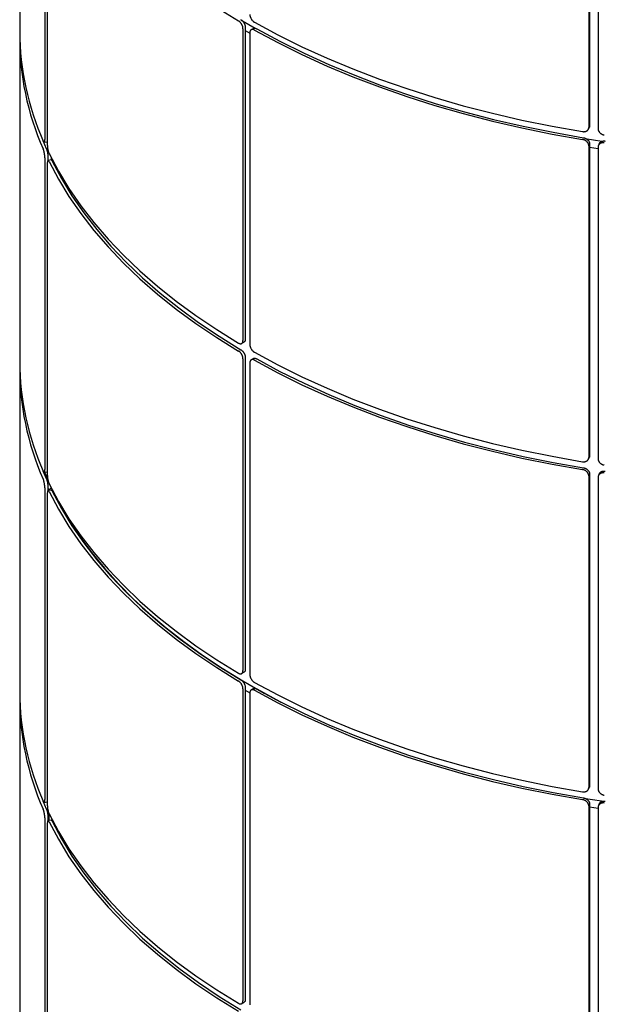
# Model space of a CAD drawing. Header units: millimetres. Extents: x 28 to 4128, y 24 to 2894.
# Tile 26 of 32: x 3268 to 3450, y 1391 to 1699. Entities that reach past the tile are written whole.
import ezdxf

# ---------------------------------------------------------------- set-up
doc = ezdxf.new("R2010")
doc.units = ezdxf.units.MM
doc.header["$LTSCALE"] = 10

msp = doc.modelspace()

# ---------------------------------------------------------------- linework, layer by layer
for p, q in [((3268.14, 1795.29), (3268.14, 1694.8)), ((3445.9, 1762.75), (3445.9, 1665.53)), ((3445.64, 1762.2), (3445.64, 1664.97)), ((3448.55, 1761.75), (3448.55, 1664.52)), ((3275.98, 1758.42), (3275.98, 1661.2)), ((3276.76, 1756.74), (3276.76, 1659.52)), ((3337.79, 1695.72), (3337.79, 1598.5)), ((3338.51, 1696.12), (3338.51, 1598.9)), ((3338.51, 1695.21), (3339.92, 1694.39)), ((3341.04, 1695.81), (3340.34, 1695.4)), ((3268.14, 1692.35), (3268.14, 1591.86)), ((3339.92, 1694.49), (3339.92, 1597.27)), ((3445.51, 1664.42), (3445.78, 1664.98)), ((3275.41, 1660.85), (3276.45, 1658.38)), ((3275.77, 1660.34), (3276.74, 1660.49)), ((3276.76, 1660.5), (3276.74, 1660.49)), ((3445.64, 1659.25), (3445.64, 1562.03)), ((3445.9, 1659.81), (3445.9, 1562.59)), ((3445.9, 1658.81), (3448.55, 1658.4)), ((3448.55, 1658.8), (3448.55, 1561.58)), ((3448.91, 1659.9), (3448.66, 1659.34)), ((3275.98, 1655.48), (3275.98, 1558.26)), ((3276.95, 1655.63), (3276.95, 1654.65)), ((3278.01, 1655.36), (3278.01, 1654.8)), ((3276.76, 1653.8), (3276.76, 1556.58)), ((3277.94, 1654.82), (3276.98, 1654.67)), ((3337.37, 1597.58), (3338.09, 1597.99)), ((3337.79, 1592.78), (3337.79, 1495.56)), ((3338.51, 1593.18), (3338.51, 1495.96)), ((3339.92, 1591.55), (3339.92, 1494.33)), ((3341.04, 1592.87), (3340.34, 1592.46)), ((3268.14, 1589.41), (3268.14, 1488.92)), ((3445.51, 1561.48), (3445.78, 1562.04)), ((3275.41, 1557.91), (3276.45, 1555.44)), ((3275.77, 1557.4), (3276.74, 1557.55)), ((3275.92, 1557.42), (3276.79, 1555.35)), ((3276.76, 1557.55), (3276.74, 1557.55)), ((3445.9, 1556.87), (3445.9, 1459.65)), ((3448.91, 1556.95), (3448.66, 1556.4)), ((3445.64, 1556.31), (3445.64, 1459.09)), ((3448.55, 1555.86), (3448.55, 1458.64)), ((3275.98, 1552.54), (3275.98, 1455.32)), ((3276.76, 1550.86), (3276.76, 1453.64)), ((3276.95, 1552.69), (3276.95, 1551.71)), ((3276.95, 1552.53), (3277.28, 1551.78)), ((3277.94, 1551.88), (3276.98, 1551.72)), ((3277.98, 1552.48), (3277.28, 1551.78)), ((3277.28, 1551.78), (3277.28, 1551.77)), ((3337.37, 1494.64), (3338.09, 1495.05)), ((3337.79, 1489.84), (3337.79, 1392.61)), ((3338.51, 1490.24), (3338.51, 1393.02)), ((3338.51, 1489.44), (3339.91, 1488.63)), ((3341.04, 1489.93), (3340.34, 1489.52)), ((3268.14, 1486.47), (3268.14, 1385.98)), ((3339.92, 1488.61), (3339.92, 1391.38)), ((3445.51, 1458.54), (3445.78, 1459.1)), ((3275.41, 1454.97), (3276.45, 1452.5)), ((3275.77, 1454.46), (3276.74, 1454.61)), ((3276.76, 1454.61), (3276.74, 1454.61)), ((3445.64, 1453.37), (3445.64, 1356.15)), ((3445.9, 1453.93), (3445.9, 1356.71)), ((3445.9, 1453.03), (3448.55, 1452.62)), ((3448.55, 1452.92), (3448.55, 1355.7)), ((3448.91, 1454.01), (3448.66, 1453.45)), ((3275.98, 1449.6), (3275.98, 1352.38)), ((3276.95, 1449.75), (3276.95, 1448.77)), ((3277.28, 1450.93), (3277.28, 1448.83)), ((3276.76, 1447.92), (3276.76, 1350.7)), ((3277.94, 1448.94), (3276.98, 1448.78)), ((3337.37, 1391.69), (3338.09, 1392.1))]:
    msp.add_line(p, q)
at = {"flags": 128}
for points in [[(3277.3, 1757.27), (3280.21, 1751.77), (3283.51, 1746.35), (3287.2, 1741.02), (3291.26, 1735.78), (3295.69, 1730.63), (3300.49, 1725.6), (3305.64, 1720.69), (3311.14, 1715.9), (3316.97, 1711.25), (3323.13, 1706.74), (3329.61, 1702.38), (3336.4, 1698.18)], [(3337.07, 1698.52), (3337.64, 1698.18), (3341.62, 1695.87)], [(3341.35, 1697.77), (3348.63, 1693.85), (3356.18, 1690.11), (3364, 1686.55), (3372.05, 1683.19), (3380.35, 1680.01), (3388.86, 1677.04), (3397.58, 1674.27), (3406.49, 1671.71), (3415.57, 1669.36), (3424.81, 1667.24), (3434.2, 1665.33), (3443.71, 1663.65)], [(3341.35, 1695.31), (3348.63, 1691.4), (3356.18, 1687.66), (3364, 1684.1), (3372.05, 1680.73), (3380.35, 1677.56), (3388.86, 1674.58), (3397.58, 1671.82), (3406.49, 1669.26), (3415.57, 1666.91), (3424.81, 1664.78), (3434.2, 1662.88), (3443.71, 1661.2)], [(3342.06, 1695.72), (3349.3, 1691.82), (3356.82, 1688.1), (3364.6, 1684.56), (3372.63, 1681.21), (3380.88, 1678.05), (3389.36, 1675.08), (3398.04, 1672.33), (3406.91, 1669.78), (3415.95, 1667.44), (3425.16, 1665.33), (3434.5, 1663.43), (3443.98, 1661.75)], [(3444.52, 1661.48), (3449.75, 1660.67), (3449.96, 1660.63)], [(3277.3, 1656.78), (3280.21, 1651.29), (3283.51, 1645.87), (3287.2, 1640.53), (3291.26, 1635.29), (3295.69, 1630.15), (3300.49, 1625.11), (3305.64, 1620.2), (3311.14, 1615.41), (3316.97, 1610.76), (3323.13, 1606.25), (3329.61, 1601.89), (3336.4, 1597.69)], [(3277.3, 1654.32), (3280.21, 1648.83), (3283.51, 1643.41), (3287.2, 1638.08), (3291.26, 1632.83), (3295.69, 1627.69), (3300.49, 1622.66), (3305.64, 1617.75), (3311.14, 1612.96), (3316.97, 1608.31), (3323.13, 1603.8), (3329.61, 1599.44), (3336.4, 1595.23)], [(3278.26, 1654.48), (3281.16, 1649.01), (3284.45, 1643.61), (3288.12, 1638.3), (3292.16, 1633.08), (3296.58, 1627.96), (3301.35, 1622.95), (3306.48, 1618.06), (3311.96, 1613.29), (3317.77, 1608.66), (3323.9, 1604.16), (3330.35, 1599.82), (3337.11, 1595.64)], [(3341.35, 1594.83), (3348.63, 1590.91), (3356.18, 1587.17), (3364, 1583.61), (3372.05, 1580.24), (3380.35, 1577.07), (3388.86, 1574.1), (3397.58, 1571.33), (3406.49, 1568.77), (3415.57, 1566.42), (3424.81, 1564.3), (3434.2, 1562.39), (3443.71, 1560.71)], [(3341.35, 1592.37), (3348.63, 1588.46), (3356.18, 1584.72), (3364, 1581.16), (3372.05, 1577.79), (3380.35, 1574.62), (3388.86, 1571.64), (3397.58, 1568.87), (3406.49, 1566.31), (3415.57, 1563.97), (3424.81, 1561.84), (3434.2, 1559.94), (3443.71, 1558.26)], [(3342.06, 1592.78), (3349.3, 1588.88), (3356.82, 1585.16), (3364.6, 1581.62), (3372.63, 1578.26), (3380.88, 1575.1), (3389.36, 1572.14), (3398.04, 1569.39), (3406.91, 1566.84), (3415.95, 1564.5), (3425.16, 1562.38), (3434.5, 1560.49), (3443.98, 1558.81)], [(3277.3, 1553.84), (3280.21, 1548.34), (3283.51, 1542.93), (3287.2, 1537.59), (3291.26, 1532.35), (3295.69, 1527.2), (3300.49, 1522.17), (3305.64, 1517.26), (3311.14, 1512.47), (3316.97, 1507.82), (3323.13, 1503.31), (3329.61, 1498.95), (3336.4, 1494.75)], [(3277.3, 1551.38), (3280.21, 1545.89), (3283.51, 1540.47), (3287.2, 1535.14), (3291.26, 1529.89), (3295.69, 1524.75), (3300.49, 1519.72), (3305.64, 1514.8), (3311.14, 1510.02), (3316.97, 1505.36), (3323.13, 1500.85), (3329.61, 1496.49), (3336.4, 1492.29)], [(3278.26, 1551.54), (3281.16, 1546.07), (3284.45, 1540.67), (3288.12, 1535.36), (3292.16, 1530.14), (3296.58, 1525.02), (3301.35, 1520.01), (3306.48, 1515.11), (3311.96, 1510.35), (3317.77, 1505.71), (3323.9, 1501.22), (3330.35, 1496.88), (3337.11, 1492.7)], [(3279.67, 1549.3), (3280.64, 1547.48), (3283.62, 1542.36), (3286.95, 1537.31), (3290.61, 1532.34), (3294.61, 1527.46), (3298.93, 1522.67), (3303.57, 1517.99), (3308.52, 1513.41), (3313.79, 1508.94), (3319.34, 1504.6), (3325.19, 1500.38), (3331.32, 1496.3), (3337.71, 1492.36), (3344.37, 1488.57), (3349.63, 1485.77)], [(3341.35, 1491.88), (3348.63, 1487.97), (3356.18, 1484.23), (3364, 1480.67), (3372.05, 1477.3), (3380.35, 1474.13), (3388.86, 1471.16), (3397.58, 1468.39), (3406.49, 1465.83), (3415.57, 1463.48), (3424.81, 1461.36), (3434.2, 1459.45), (3443.71, 1457.77)], [(3341.35, 1489.43), (3348.63, 1485.51), (3356.18, 1481.77), (3364, 1478.22), (3372.05, 1474.85), (3380.35, 1471.68), (3388.86, 1468.7), (3397.58, 1465.93), (3406.49, 1463.37), (3415.57, 1461.03), (3424.81, 1458.9), (3434.2, 1457), (3443.71, 1455.32)], [(3342.06, 1489.84), (3349.3, 1485.94), (3356.82, 1482.22), (3364.6, 1478.68), (3372.63, 1475.32), (3380.88, 1472.16), (3389.36, 1469.2), (3398.04, 1466.44), (3406.91, 1463.9), (3415.95, 1461.56), (3425.16, 1459.44), (3434.5, 1457.55), (3443.98, 1455.87)], [(3444.01, 1455.79), (3449.61, 1454.92), (3450.46, 1454.79)], [(3277.3, 1450.9), (3280.21, 1445.4), (3283.51, 1439.98), (3287.2, 1434.65), (3291.26, 1429.41), (3295.69, 1424.26), (3300.49, 1419.23), (3305.64, 1414.32), (3311.14, 1409.53), (3316.97, 1404.88), (3323.13, 1400.37), (3329.61, 1396.01), (3336.4, 1391.81)], [(3277.3, 1448.44), (3280.21, 1442.95), (3283.51, 1437.53), (3287.2, 1432.19), (3291.26, 1426.95), (3295.69, 1421.81), (3300.49, 1416.78), (3305.64, 1411.86), (3311.14, 1407.08), (3316.97, 1402.42), (3323.13, 1397.91), (3329.61, 1393.55), (3336.4, 1389.35)], [(3278.26, 1448.59), (3281.16, 1443.13), (3284.45, 1437.73), (3288.12, 1432.42), (3292.16, 1427.2), (3296.58, 1422.08), (3301.35, 1417.07), (3306.48, 1412.17), (3311.96, 1407.41), (3317.77, 1402.77), (3323.9, 1398.28), (3330.35, 1393.94), (3337.11, 1389.76)]]:
    msp.add_lwpolyline(points, dxfattribs=at)
for centre, radius, start, end in [((3353.05, 1695.23), 84.91, 180.2898, 204.0074), ((3352.92, 1692.74), 84.78, 179.4327, 204.0159), ((3353.05, 1592.29), 84.91, 180.2898, 204.0074), ((3352.92, 1589.8), 84.78, 179.4327, 204.0159), ((3353.05, 1489.35), 84.91, 180.2898, 204.0074), ((3352.92, 1486.85), 84.78, 179.4327, 204.0159)]:
    msp.add_arc(centre, radius, start, end)
for points, knots in [([(3337.79, 1695.72), (3337.79, 1695.76), (3337.79, 1695.86), (3337.78, 1696), (3337.75, 1696.15), (3337.72, 1696.28), (3337.68, 1696.42), (3337.64, 1696.57), (3337.57, 1696.74), (3337.5, 1696.9), (3337.41, 1697.08), (3337.29, 1697.27), (3337.16, 1697.46), (3337.03, 1697.63), (3336.88, 1697.79), (3336.74, 1697.92), (3336.6, 1698.04), (3336.5, 1698.11), (3336.42, 1698.16), (3336.4, 1698.18)], [0, 0, 0, 0, 0.053417, 0.107023, 0.16082, 0.21481, 0.24529, 0.306444, 0.367882, 0.429609, 0.472186, 0.557871, 0.644342, 0.686919, 0.772602, 0.859073, 0.89415, 0.964599, 1, 1, 1, 1]), ([(3337.11, 1698.58), (3337.15, 1698.56), (3337.22, 1698.51), (3337.34, 1698.42), (3337.46, 1698.32), (3337.55, 1698.23), (3337.65, 1698.13), (3337.75, 1698.01), (3337.87, 1697.87), (3337.97, 1697.73), (3338.08, 1697.56), (3338.18, 1697.36), (3338.28, 1697.16), (3338.36, 1696.95), (3338.42, 1696.75), (3338.47, 1696.55), (3338.49, 1696.37), (3338.5, 1696.25), (3338.51, 1696.15), (3338.51, 1696.12)], [0, 0, 0, 0, 0.0534168, 0.1070226, 0.1608194, 0.2148091, 0.2452896, 0.3064436, 0.3678817, 0.4296078, 0.4721846, 0.5578677, 0.6443377, 0.6869149, 0.7725986, 0.8590694, 0.8941473, 0.9645982, 1, 1, 1, 1]), ([(3339.92, 1700.21), (3339.93, 1700.16), (3339.93, 1700.07), (3339.94, 1699.93), (3339.97, 1699.78), (3340, 1699.62), (3340.05, 1699.47), (3340.1, 1699.32), (3340.16, 1699.16), (3340.26, 1698.96), (3340.37, 1698.76), (3340.49, 1698.58), (3340.63, 1698.4), (3340.77, 1698.23), (3340.92, 1698.09), (3341.02, 1697.99), (3341.14, 1697.9), (3341.25, 1697.83), (3341.33, 1697.78), (3341.35, 1697.77)], [0, 0, 0, 0, 0.052752, 0.105869, 0.160142, 0.214815, 0.267757, 0.32107, 0.374957, 0.429629, 0.535792, 0.589679, 0.644351, 0.750512, 0.804398, 0.85907, 0.894148, 0.964598, 1, 1, 1, 1]), ([(3341.35, 1695.31), (3341.31, 1695.33), (3341.23, 1695.38), (3341.12, 1695.43), (3341, 1695.46), (3340.88, 1695.49), (3340.77, 1695.5), (3340.66, 1695.5), (3340.56, 1695.49), (3340.43, 1695.45), (3340.31, 1695.39), (3340.21, 1695.31), (3340.12, 1695.21), (3340.04, 1695.09), (3339.99, 1694.95), (3339.96, 1694.84), (3339.94, 1694.72), (3339.93, 1694.61), (3339.93, 1694.52), (3339.92, 1694.49)], [0, 0, 0, 0, 0.052751, 0.105869, 0.160142, 0.214814, 0.267757, 0.32107, 0.374956, 0.429628, 0.53579, 0.589675, 0.644346, 0.750509, 0.804395, 0.859066, 0.894145, 0.964597, 1, 1, 1, 1]), ([(3341.05, 1695.81), (3341.06, 1695.82), (3341.11, 1695.85), (3341.2, 1695.88), (3341.33, 1695.91), (3341.47, 1695.92), (3341.62, 1695.89), (3341.73, 1695.87), (3341.85, 1695.83), (3341.95, 1695.78), (3342.03, 1695.74), (3342.06, 1695.72)], [0, 0, 0, 0, 0.075097, 0.182462, 0.291393, 0.502913, 0.610277, 0.719206, 0.789096, 0.929464, 1, 1, 1, 1]), ([(3443.71, 1663.65), (3443.76, 1663.64), (3443.87, 1663.63), (3444.03, 1663.62), (3444.19, 1663.62), (3444.33, 1663.64), (3444.46, 1663.66), (3444.6, 1663.69), (3444.76, 1663.74), (3444.9, 1663.81), (3445.05, 1663.89), (3445.2, 1664), (3445.32, 1664.13), (3445.43, 1664.27), (3445.52, 1664.42), (3445.58, 1664.58), (3445.62, 1664.74), (3445.63, 1664.85), (3445.64, 1664.94), (3445.64, 1664.97)], [0, 0, 0, 0, 0.053417, 0.107023, 0.160819, 0.214809, 0.24529, 0.306444, 0.367882, 0.429608, 0.472185, 0.557868, 0.644338, 0.686915, 0.772599, 0.859069, 0.894147, 0.964598, 1, 1, 1, 1]), ([(3445.9, 1665.53), (3445.9, 1665.49), (3445.9, 1665.39), (3445.88, 1665.26), (3445.84, 1665.13), (3445.81, 1665.04), (3445.78, 1664.99), (3445.78, 1664.98)], [0, 0, 0, 0, 0.234063, 0.468953, 0.70468, 0.941254, 1, 1, 1, 1]), ([(3448.55, 1664.52), (3448.55, 1664.48), (3448.55, 1664.39), (3448.57, 1664.25), (3448.61, 1664.11), (3448.65, 1663.97), (3448.71, 1663.83), (3448.79, 1663.7), (3448.87, 1663.57), (3449, 1663.4), (3449.15, 1663.24), (3449.32, 1663.1), (3449.5, 1662.97), (3449.69, 1662.86), (3449.9, 1662.76), (3450.04, 1662.71), (3450.2, 1662.66), (3450.34, 1662.63), (3450.45, 1662.61), (3450.48, 1662.6)], [0, 0, 0, 0, 0.052752, 0.105869, 0.160142, 0.214815, 0.267757, 0.32107, 0.374957, 0.429629, 0.535792, 0.589679, 0.644351, 0.750512, 0.804398, 0.85907, 0.894148, 0.964598, 1, 1, 1, 1]), ([(3275.48, 1660.69), (3275.5, 1660.66), (3275.53, 1660.6), (3275.57, 1660.52), (3275.61, 1660.46), (3275.64, 1660.41), (3275.68, 1660.38), (3275.71, 1660.35), (3275.75, 1660.34), (3275.79, 1660.34), (3275.83, 1660.36), (3275.87, 1660.41), (3275.9, 1660.49), (3275.93, 1660.58), (3275.95, 1660.7), (3275.97, 1660.83), (3275.98, 1660.97), (3275.98, 1661.08), (3275.98, 1661.17), (3275.98, 1661.2)], [0, 0, 0, 0, 0.053417, 0.107023, 0.160819, 0.214809, 0.24529, 0.306444, 0.367882, 0.429608, 0.472185, 0.557868, 0.644338, 0.686915, 0.772599, 0.859069, 0.894147, 0.964598, 1, 1, 1, 1]), ([(3445.64, 1659.25), (3445.64, 1659.3), (3445.63, 1659.39), (3445.61, 1659.53), (3445.58, 1659.67), (3445.54, 1659.79), (3445.49, 1659.92), (3445.42, 1660.05), (3445.33, 1660.2), (3445.23, 1660.33), (3445.1, 1660.47), (3444.95, 1660.62), (3444.77, 1660.76), (3444.58, 1660.88), (3444.39, 1660.99), (3444.18, 1661.07), (3443.99, 1661.14), (3443.85, 1661.17), (3443.75, 1661.19), (3443.71, 1661.2)], [0, 0, 0, 0, 0.0534169, 0.1070228, 0.1608197, 0.2148096, 0.2452901, 0.3064442, 0.3678824, 0.4296085, 0.4721861, 0.5578705, 0.644342, 0.686919, 0.7726024, 0.8590729, 0.89415, 0.9645991, 1, 1, 1, 1]), ([(3443.98, 1661.75), (3444.03, 1661.74), (3444.14, 1661.73), (3444.3, 1661.68), (3444.46, 1661.63), (3444.59, 1661.57), (3444.73, 1661.5), (3444.87, 1661.43), (3445.03, 1661.32), (3445.16, 1661.22), (3445.31, 1661.09), (3445.46, 1660.93), (3445.59, 1660.76), (3445.7, 1660.58), (3445.79, 1660.4), (3445.85, 1660.22), (3445.88, 1660.06), (3445.9, 1659.93), (3445.9, 1659.84), (3445.9, 1659.81)], [0, 0, 0, 0, 0.053417, 0.107023, 0.160819, 0.214809, 0.24529, 0.306444, 0.367882, 0.429608, 0.472185, 0.557868, 0.644338, 0.686915, 0.772599, 0.859069, 0.894147, 0.964598, 1, 1, 1, 1]), ([(3275.98, 1655.48), (3275.98, 1655.53), (3275.98, 1655.62), (3275.98, 1655.77), (3275.97, 1655.93), (3275.96, 1656.06), (3275.94, 1656.21), (3275.93, 1656.37), (3275.9, 1656.56), (3275.88, 1656.73), (3275.84, 1656.92), (3275.8, 1657.14), (3275.76, 1657.35), (3275.71, 1657.55), (3275.66, 1657.74), (3275.61, 1657.91), (3275.56, 1658.05), (3275.52, 1658.15), (3275.49, 1658.21), (3275.48, 1658.23)], [0, 0, 0, 0, 0.053417, 0.107023, 0.16082, 0.21481, 0.24529, 0.306444, 0.367882, 0.429609, 0.472186, 0.557871, 0.644342, 0.686919, 0.772602, 0.859073, 0.89415, 0.964599, 1, 1, 1, 1]), ([(3276.45, 1658.38), (3276.47, 1658.35), (3276.49, 1658.28), (3276.53, 1658.17), (3276.58, 1658.05), (3276.61, 1657.94), (3276.64, 1657.81), (3276.68, 1657.68), (3276.72, 1657.5), (3276.76, 1657.34), (3276.8, 1657.15), (3276.83, 1656.93), (3276.87, 1656.71), (3276.9, 1656.49), (3276.92, 1656.27), (3276.93, 1656.06), (3276.94, 1655.88), (3276.95, 1655.75), (3276.95, 1655.66), (3276.95, 1655.63)], [0, 0, 0, 0, 0.053417, 0.107023, 0.160819, 0.214809, 0.24529, 0.306444, 0.367882, 0.429608, 0.472185, 0.557868, 0.644338, 0.686915, 0.772599, 0.859069, 0.894147, 0.964598, 1, 1, 1, 1]), ([(3276.76, 1659.52), (3276.76, 1659.48), (3276.76, 1659.39), (3276.77, 1659.24), (3276.78, 1659.08), (3276.79, 1658.92), (3276.81, 1658.76), (3276.83, 1658.59), (3276.85, 1658.43), (3276.89, 1658.21), (3276.93, 1657.98), (3276.97, 1657.77), (3277.02, 1657.56), (3277.08, 1657.37), (3277.14, 1657.19), (3277.17, 1657.08), (3277.22, 1656.96), (3277.26, 1656.86), (3277.29, 1656.8), (3277.3, 1656.78)], [0, 0, 0, 0, 0.052752, 0.105869, 0.160142, 0.214815, 0.267757, 0.32107, 0.374957, 0.429629, 0.535792, 0.589679, 0.644351, 0.750512, 0.804398, 0.85907, 0.894148, 0.964598, 1, 1, 1, 1]), ([(3450.48, 1660.15), (3450.43, 1660.16), (3450.32, 1660.17), (3450.16, 1660.18), (3450, 1660.17), (3449.84, 1660.15), (3449.69, 1660.13), (3449.55, 1660.09), (3449.41, 1660.04), (3449.23, 1659.95), (3449.07, 1659.85), (3448.93, 1659.73), (3448.81, 1659.6), (3448.71, 1659.45), (3448.64, 1659.29), (3448.6, 1659.17), (3448.57, 1659.04), (3448.55, 1658.92), (3448.55, 1658.83), (3448.55, 1658.8)], [0, 0, 0, 0, 0.052751, 0.105869, 0.160142, 0.214814, 0.267757, 0.32107, 0.374956, 0.429628, 0.53579, 0.589675, 0.644346, 0.750509, 0.804395, 0.859066, 0.894145, 0.964597, 1, 1, 1, 1]), ([(3448.91, 1659.9), (3448.93, 1659.93), (3448.97, 1660.01), (3449.04, 1660.12), (3449.12, 1660.22), (3449.25, 1660.35), (3449.4, 1660.46), (3449.57, 1660.55), (3449.75, 1660.63), (3449.95, 1660.69), (3450.15, 1660.72), (3450.29, 1660.73), (3450.45, 1660.73), (3450.59, 1660.73), (3450.7, 1660.71), (3450.74, 1660.71)], [0, 0, 0, 0, 0.062854, 0.131086, 0.200051, 0.270023, 0.405893, 0.474859, 0.544829, 0.680698, 0.749663, 0.819633, 0.864527, 0.954692, 1, 1, 1, 1]), ([(3277.3, 1654.32), (3277.28, 1654.35), (3277.25, 1654.41), (3277.21, 1654.49), (3277.16, 1654.55), (3277.12, 1654.6), (3277.08, 1654.64), (3277.04, 1654.66), (3277, 1654.67), (3276.95, 1654.66), (3276.91, 1654.63), (3276.87, 1654.56), (3276.83, 1654.48), (3276.81, 1654.38), (3276.79, 1654.25), (3276.78, 1654.15), (3276.77, 1654.03), (3276.76, 1653.92), (3276.76, 1653.83), (3276.76, 1653.8)], [0, 0, 0, 0, 0.052751, 0.105869, 0.160142, 0.214814, 0.267757, 0.32107, 0.374956, 0.429628, 0.53579, 0.589675, 0.644346, 0.750509, 0.804395, 0.859066, 0.894145, 0.964597, 1, 1, 1, 1]), ([(3277.94, 1654.82), (3277.95, 1654.82), (3277.99, 1654.82), (3278.04, 1654.79), (3278.1, 1654.74), (3278.14, 1654.69), (3278.18, 1654.62), (3278.22, 1654.56), (3278.25, 1654.5), (3278.26, 1654.48)], [0, 0, 0, 0, 0.1169253, 0.3805242, 0.5143221, 0.6500707, 0.7371689, 0.9120976, 1, 1, 1, 1]), ([(3336.4, 1597.69), (3336.43, 1597.67), (3336.51, 1597.62), (3336.63, 1597.57), (3336.74, 1597.53), (3336.84, 1597.51), (3336.94, 1597.49), (3337.04, 1597.49), (3337.16, 1597.5), (3337.26, 1597.52), (3337.36, 1597.57), (3337.47, 1597.64), (3337.57, 1597.73), (3337.65, 1597.84), (3337.71, 1597.97), (3337.75, 1598.12), (3337.78, 1598.26), (3337.79, 1598.38), (3337.79, 1598.47), (3337.79, 1598.5)], [0, 0, 0, 0, 0.0534168, 0.1070226, 0.1608194, 0.2148092, 0.2452896, 0.3064436, 0.3678817, 0.4296078, 0.4721847, 0.5578677, 0.6443378, 0.686915, 0.7725987, 0.8590695, 0.8941474, 0.9645982, 1, 1, 1, 1]), ([(3338.51, 1598.9), (3338.51, 1598.86), (3338.5, 1598.77), (3338.49, 1598.64), (3338.46, 1598.52), (3338.43, 1598.42), (3338.4, 1598.33), (3338.35, 1598.24), (3338.28, 1598.14), (3338.21, 1598.07), (3338.15, 1598.02), (3338.11, 1598), (3338.09, 1597.99)], [0, 0, 0, 0, 0.106392, 0.213161, 0.32031, 0.427843, 0.488552, 0.610354, 0.732722, 0.855664, 0.940467, 1, 1, 1, 1]), ([(3339.92, 1597.27), (3339.93, 1597.22), (3339.93, 1597.13), (3339.94, 1596.98), (3339.97, 1596.84), (3340, 1596.68), (3340.05, 1596.53), (3340.1, 1596.38), (3340.16, 1596.22), (3340.26, 1596.02), (3340.37, 1595.82), (3340.49, 1595.64), (3340.63, 1595.46), (3340.77, 1595.29), (3340.92, 1595.14), (3341.02, 1595.05), (3341.14, 1594.96), (3341.25, 1594.89), (3341.33, 1594.84), (3341.35, 1594.83)], [0, 0, 0, 0, 0.052752, 0.105869, 0.160142, 0.214815, 0.267757, 0.32107, 0.374957, 0.429629, 0.535792, 0.589679, 0.644351, 0.750512, 0.804398, 0.85907, 0.894148, 0.964598, 1, 1, 1, 1]), ([(3337.79, 1592.78), (3337.79, 1592.82), (3337.79, 1592.92), (3337.78, 1593.06), (3337.75, 1593.21), (3337.72, 1593.34), (3337.68, 1593.48), (3337.64, 1593.63), (3337.57, 1593.8), (3337.5, 1593.96), (3337.41, 1594.14), (3337.29, 1594.33), (3337.16, 1594.51), (3337.03, 1594.69), (3336.88, 1594.85), (3336.74, 1594.98), (3336.6, 1595.1), (3336.5, 1595.17), (3336.42, 1595.22), (3336.4, 1595.23)], [0, 0, 0, 0, 0.053417, 0.107023, 0.16082, 0.21481, 0.24529, 0.306444, 0.367882, 0.429609, 0.472186, 0.557871, 0.644342, 0.686919, 0.772602, 0.859073, 0.89415, 0.964599, 1, 1, 1, 1]), ([(3337.11, 1595.64), (3337.15, 1595.62), (3337.22, 1595.57), (3337.34, 1595.48), (3337.46, 1595.38), (3337.55, 1595.29), (3337.65, 1595.19), (3337.75, 1595.07), (3337.87, 1594.93), (3337.97, 1594.78), (3338.08, 1594.62), (3338.18, 1594.42), (3338.28, 1594.22), (3338.36, 1594.01), (3338.42, 1593.8), (3338.47, 1593.61), (3338.49, 1593.43), (3338.5, 1593.3), (3338.51, 1593.21), (3338.51, 1593.18)], [0, 0, 0, 0, 0.0534168, 0.1070226, 0.1608194, 0.2148091, 0.2452896, 0.3064436, 0.3678817, 0.4296078, 0.4721846, 0.5578677, 0.6443377, 0.6869149, 0.7725986, 0.8590694, 0.8941473, 0.9645982, 1, 1, 1, 1]), ([(3341.35, 1592.37), (3341.31, 1592.39), (3341.23, 1592.44), (3341.12, 1592.49), (3341, 1592.52), (3340.88, 1592.55), (3340.77, 1592.56), (3340.66, 1592.56), (3340.56, 1592.55), (3340.43, 1592.51), (3340.31, 1592.45), (3340.21, 1592.37), (3340.12, 1592.27), (3340.04, 1592.15), (3339.99, 1592), (3339.96, 1591.9), (3339.94, 1591.78), (3339.93, 1591.67), (3339.93, 1591.58), (3339.92, 1591.55)], [0, 0, 0, 0, 0.052751, 0.105869, 0.160142, 0.214814, 0.267757, 0.32107, 0.374956, 0.429628, 0.53579, 0.589675, 0.644346, 0.750509, 0.804395, 0.859066, 0.894145, 0.964597, 1, 1, 1, 1]), ([(3341.05, 1592.87), (3341.06, 1592.88), (3341.11, 1592.91), (3341.2, 1592.94), (3341.33, 1592.97), (3341.47, 1592.97), (3341.62, 1592.95), (3341.73, 1592.93), (3341.85, 1592.89), (3341.95, 1592.84), (3342.03, 1592.8), (3342.06, 1592.78)], [0, 0, 0, 0, 0.075097, 0.182462, 0.291393, 0.502913, 0.610277, 0.719206, 0.789096, 0.929464, 1, 1, 1, 1]), ([(3443.71, 1560.71), (3443.76, 1560.7), (3443.87, 1560.69), (3444.03, 1560.68), (3444.19, 1560.68), (3444.33, 1560.69), (3444.46, 1560.72), (3444.6, 1560.75), (3444.76, 1560.8), (3444.9, 1560.86), (3445.05, 1560.95), (3445.2, 1561.06), (3445.32, 1561.18), (3445.43, 1561.33), (3445.52, 1561.48), (3445.58, 1561.64), (3445.62, 1561.8), (3445.63, 1561.91), (3445.64, 1562), (3445.64, 1562.03)], [0, 0, 0, 0, 0.053417, 0.107023, 0.160819, 0.214809, 0.24529, 0.306444, 0.367882, 0.429608, 0.472185, 0.557868, 0.644338, 0.686915, 0.772599, 0.859069, 0.894147, 0.964598, 1, 1, 1, 1]), ([(3445.9, 1562.59), (3445.9, 1562.54), (3445.9, 1562.45), (3445.88, 1562.32), (3445.84, 1562.19), (3445.81, 1562.1), (3445.78, 1562.05), (3445.78, 1562.04)], [0, 0, 0, 0, 0.234063, 0.468953, 0.70468, 0.941254, 1, 1, 1, 1]), ([(3448.55, 1561.58), (3448.55, 1561.54), (3448.55, 1561.45), (3448.57, 1561.31), (3448.61, 1561.17), (3448.65, 1561.03), (3448.71, 1560.89), (3448.79, 1560.76), (3448.87, 1560.63), (3449, 1560.46), (3449.15, 1560.3), (3449.32, 1560.16), (3449.5, 1560.03), (3449.69, 1559.92), (3449.9, 1559.82), (3450.04, 1559.77), (3450.2, 1559.72), (3450.34, 1559.69), (3450.45, 1559.67), (3450.48, 1559.66)], [0, 0, 0, 0, 0.052752, 0.105869, 0.160142, 0.214815, 0.267757, 0.32107, 0.374957, 0.429629, 0.535792, 0.589679, 0.644351, 0.750512, 0.804398, 0.85907, 0.894148, 0.964598, 1, 1, 1, 1]), ([(3275.48, 1557.75), (3275.5, 1557.72), (3275.53, 1557.66), (3275.57, 1557.58), (3275.61, 1557.52), (3275.64, 1557.47), (3275.68, 1557.44), (3275.71, 1557.41), (3275.75, 1557.4), (3275.79, 1557.4), (3275.83, 1557.42), (3275.87, 1557.47), (3275.9, 1557.54), (3275.93, 1557.64), (3275.95, 1557.76), (3275.97, 1557.89), (3275.98, 1558.03), (3275.98, 1558.14), (3275.98, 1558.23), (3275.98, 1558.26)], [0, 0, 0, 0, 0.053417, 0.107023, 0.160819, 0.214809, 0.24529, 0.306444, 0.367882, 0.429608, 0.472185, 0.557868, 0.644338, 0.686915, 0.772599, 0.859069, 0.894147, 0.964598, 1, 1, 1, 1]), ([(3445.64, 1556.31), (3445.64, 1556.36), (3445.63, 1556.45), (3445.61, 1556.59), (3445.58, 1556.73), (3445.54, 1556.85), (3445.49, 1556.98), (3445.42, 1557.11), (3445.33, 1557.26), (3445.23, 1557.39), (3445.1, 1557.53), (3444.95, 1557.68), (3444.77, 1557.82), (3444.58, 1557.94), (3444.39, 1558.05), (3444.18, 1558.13), (3443.99, 1558.19), (3443.85, 1558.23), (3443.75, 1558.25), (3443.71, 1558.26)], [0, 0, 0, 0, 0.0534169, 0.1070228, 0.1608197, 0.2148096, 0.2452901, 0.3064442, 0.3678824, 0.4296085, 0.4721861, 0.5578705, 0.644342, 0.686919, 0.7726024, 0.8590729, 0.89415, 0.9645991, 1, 1, 1, 1]), ([(3443.98, 1558.81), (3444.03, 1558.8), (3444.14, 1558.78), (3444.3, 1558.74), (3444.46, 1558.69), (3444.59, 1558.63), (3444.73, 1558.56), (3444.87, 1558.49), (3445.03, 1558.38), (3445.16, 1558.27), (3445.31, 1558.15), (3445.46, 1557.99), (3445.59, 1557.82), (3445.7, 1557.64), (3445.79, 1557.46), (3445.85, 1557.28), (3445.88, 1557.11), (3445.9, 1556.99), (3445.9, 1556.9), (3445.9, 1556.87)], [0, 0, 0, 0, 0.053417, 0.107023, 0.160819, 0.214809, 0.24529, 0.306444, 0.367882, 0.429608, 0.472185, 0.557868, 0.644338, 0.686915, 0.772599, 0.859069, 0.894147, 0.964598, 1, 1, 1, 1]), ([(3450.48, 1557.21), (3450.43, 1557.22), (3450.32, 1557.23), (3450.16, 1557.24), (3450, 1557.23), (3449.84, 1557.21), (3449.69, 1557.18), (3449.55, 1557.15), (3449.41, 1557.09), (3449.23, 1557.01), (3449.07, 1556.91), (3448.93, 1556.79), (3448.81, 1556.65), (3448.71, 1556.51), (3448.64, 1556.34), (3448.6, 1556.23), (3448.57, 1556.1), (3448.55, 1555.98), (3448.55, 1555.89), (3448.55, 1555.86)], [0, 0, 0, 0, 0.052751, 0.105869, 0.160142, 0.214814, 0.267757, 0.32107, 0.374956, 0.429628, 0.53579, 0.589675, 0.644346, 0.750509, 0.804395, 0.859066, 0.894145, 0.964597, 1, 1, 1, 1]), ([(3448.91, 1556.95), (3448.93, 1556.99), (3448.97, 1557.07), (3449.04, 1557.18), (3449.12, 1557.28), (3449.25, 1557.41), (3449.4, 1557.52), (3449.57, 1557.61), (3449.75, 1557.69), (3449.95, 1557.75), (3450.15, 1557.78), (3450.29, 1557.79), (3450.45, 1557.79), (3450.59, 1557.79), (3450.7, 1557.77), (3450.74, 1557.77)], [0, 0, 0, 0, 0.062854, 0.131086, 0.200051, 0.270023, 0.405893, 0.474859, 0.544829, 0.680698, 0.749663, 0.819633, 0.864527, 0.954692, 1, 1, 1, 1]), ([(3275.98, 1552.54), (3275.98, 1552.59), (3275.98, 1552.68), (3275.98, 1552.83), (3275.97, 1552.98), (3275.96, 1553.12), (3275.94, 1553.27), (3275.93, 1553.42), (3275.9, 1553.62), (3275.88, 1553.79), (3275.84, 1553.98), (3275.8, 1554.2), (3275.76, 1554.41), (3275.71, 1554.61), (3275.66, 1554.8), (3275.61, 1554.97), (3275.56, 1555.11), (3275.52, 1555.21), (3275.49, 1555.27), (3275.48, 1555.29)], [0, 0, 0, 0, 0.053417, 0.107023, 0.16082, 0.21481, 0.24529, 0.306444, 0.367882, 0.429609, 0.472186, 0.557871, 0.644342, 0.686919, 0.772602, 0.859073, 0.89415, 0.964599, 1, 1, 1, 1]), ([(3276.45, 1555.44), (3276.47, 1555.41), (3276.49, 1555.34), (3276.53, 1555.23), (3276.58, 1555.11), (3276.61, 1555), (3276.64, 1554.87), (3276.68, 1554.74), (3276.72, 1554.56), (3276.76, 1554.4), (3276.8, 1554.21), (3276.83, 1553.99), (3276.87, 1553.77), (3276.9, 1553.55), (3276.92, 1553.33), (3276.93, 1553.12), (3276.94, 1552.94), (3276.95, 1552.81), (3276.95, 1552.72), (3276.95, 1552.69)], [0, 0, 0, 0, 0.053417, 0.107023, 0.160819, 0.214809, 0.24529, 0.306444, 0.367882, 0.429608, 0.472185, 0.557868, 0.644338, 0.686915, 0.772599, 0.859069, 0.894147, 0.964598, 1, 1, 1, 1]), ([(3276.76, 1556.58), (3276.76, 1556.54), (3276.76, 1556.44), (3276.77, 1556.3), (3276.78, 1556.14), (3276.79, 1555.98), (3276.81, 1555.82), (3276.83, 1555.65), (3276.85, 1555.49), (3276.89, 1555.26), (3276.93, 1555.04), (3276.97, 1554.83), (3277.02, 1554.62), (3277.08, 1554.43), (3277.14, 1554.25), (3277.17, 1554.13), (3277.22, 1554.02), (3277.26, 1553.92), (3277.29, 1553.86), (3277.3, 1553.84)], [0, 0, 0, 0, 0.052752, 0.105869, 0.160142, 0.214815, 0.267757, 0.32107, 0.374957, 0.429629, 0.535792, 0.589679, 0.644351, 0.750512, 0.804398, 0.85907, 0.894148, 0.964598, 1, 1, 1, 1]), ([(3277.3, 1551.38), (3277.28, 1551.41), (3277.25, 1551.47), (3277.21, 1551.55), (3277.16, 1551.61), (3277.12, 1551.66), (3277.08, 1551.7), (3277.04, 1551.72), (3277, 1551.73), (3276.95, 1551.72), (3276.91, 1551.68), (3276.87, 1551.62), (3276.83, 1551.54), (3276.81, 1551.43), (3276.79, 1551.3), (3276.78, 1551.21), (3276.77, 1551.09), (3276.76, 1550.98), (3276.76, 1550.89), (3276.76, 1550.86)], [0, 0, 0, 0, 0.052751, 0.105869, 0.160142, 0.214814, 0.267757, 0.32107, 0.374956, 0.429628, 0.53579, 0.589675, 0.644346, 0.750509, 0.804395, 0.859066, 0.894145, 0.964597, 1, 1, 1, 1]), ([(3277.94, 1551.88), (3277.95, 1551.88), (3277.99, 1551.88), (3278.04, 1551.85), (3278.1, 1551.8), (3278.14, 1551.75), (3278.18, 1551.68), (3278.22, 1551.62), (3278.25, 1551.56), (3278.26, 1551.54)], [0, 0, 0, 0, 0.1169253, 0.3805242, 0.5143221, 0.6500707, 0.7371689, 0.9120976, 1, 1, 1, 1]), ([(3336.4, 1494.75), (3336.43, 1494.72), (3336.51, 1494.68), (3336.63, 1494.63), (3336.74, 1494.59), (3336.84, 1494.57), (3336.94, 1494.55), (3337.04, 1494.55), (3337.16, 1494.56), (3337.26, 1494.58), (3337.36, 1494.63), (3337.47, 1494.7), (3337.57, 1494.79), (3337.65, 1494.9), (3337.71, 1495.03), (3337.75, 1495.18), (3337.78, 1495.32), (3337.79, 1495.44), (3337.79, 1495.53), (3337.79, 1495.56)], [0, 0, 0, 0, 0.0534168, 0.1070226, 0.1608194, 0.2148092, 0.2452896, 0.3064436, 0.3678817, 0.4296078, 0.4721847, 0.5578677, 0.6443378, 0.686915, 0.7725987, 0.8590695, 0.8941474, 0.9645982, 1, 1, 1, 1]), ([(3338.51, 1495.96), (3338.51, 1495.92), (3338.5, 1495.83), (3338.49, 1495.7), (3338.46, 1495.58), (3338.43, 1495.48), (3338.4, 1495.39), (3338.35, 1495.3), (3338.28, 1495.2), (3338.21, 1495.13), (3338.15, 1495.08), (3338.11, 1495.06), (3338.09, 1495.05)], [0, 0, 0, 0, 0.106392, 0.213161, 0.32031, 0.427843, 0.488552, 0.610354, 0.732722, 0.855664, 0.940467, 1, 1, 1, 1]), ([(3337.79, 1489.84), (3337.79, 1489.88), (3337.79, 1489.97), (3337.78, 1490.12), (3337.75, 1490.27), (3337.72, 1490.4), (3337.68, 1490.54), (3337.64, 1490.69), (3337.57, 1490.86), (3337.5, 1491.02), (3337.41, 1491.19), (3337.29, 1491.39), (3337.16, 1491.57), (3337.03, 1491.74), (3336.88, 1491.91), (3336.74, 1492.04), (3336.6, 1492.16), (3336.5, 1492.23), (3336.42, 1492.28), (3336.4, 1492.29)], [0, 0, 0, 0, 0.053417, 0.107023, 0.16082, 0.21481, 0.24529, 0.306444, 0.367882, 0.429609, 0.472186, 0.557871, 0.644342, 0.686919, 0.772602, 0.859073, 0.89415, 0.964599, 1, 1, 1, 1]), ([(3337.11, 1492.7), (3337.15, 1492.67), (3337.22, 1492.63), (3337.34, 1492.54), (3337.46, 1492.44), (3337.55, 1492.35), (3337.65, 1492.25), (3337.75, 1492.13), (3337.87, 1491.98), (3337.97, 1491.84), (3338.08, 1491.67), (3338.18, 1491.48), (3338.28, 1491.27), (3338.36, 1491.07), (3338.42, 1490.86), (3338.47, 1490.67), (3338.49, 1490.49), (3338.5, 1490.36), (3338.51, 1490.27), (3338.51, 1490.24)], [0, 0, 0, 0, 0.0534168, 0.1070226, 0.1608194, 0.2148091, 0.2452896, 0.3064436, 0.3678817, 0.4296078, 0.4721846, 0.5578677, 0.6443377, 0.6869149, 0.7725986, 0.8590694, 0.8941473, 0.9645982, 1, 1, 1, 1]), ([(3339.92, 1494.33), (3339.93, 1494.28), (3339.93, 1494.19), (3339.94, 1494.04), (3339.97, 1493.89), (3340, 1493.74), (3340.05, 1493.59), (3340.1, 1493.43), (3340.16, 1493.28), (3340.26, 1493.08), (3340.37, 1492.88), (3340.49, 1492.7), (3340.63, 1492.52), (3340.77, 1492.35), (3340.92, 1492.2), (3341.02, 1492.11), (3341.14, 1492.02), (3341.25, 1491.95), (3341.33, 1491.9), (3341.35, 1491.88)], [0, 0, 0, 0, 0.052752, 0.105869, 0.160142, 0.214815, 0.267757, 0.32107, 0.374957, 0.429629, 0.535792, 0.589679, 0.644351, 0.750512, 0.804398, 0.85907, 0.894148, 0.964598, 1, 1, 1, 1]), ([(3341.35, 1489.43), (3341.31, 1489.45), (3341.23, 1489.49), (3341.12, 1489.54), (3341, 1489.58), (3340.88, 1489.61), (3340.77, 1489.62), (3340.66, 1489.62), (3340.56, 1489.61), (3340.43, 1489.57), (3340.31, 1489.51), (3340.21, 1489.43), (3340.12, 1489.33), (3340.04, 1489.2), (3339.99, 1489.06), (3339.96, 1488.96), (3339.94, 1488.84), (3339.93, 1488.73), (3339.93, 1488.64), (3339.92, 1488.61)], [0, 0, 0, 0, 0.052751, 0.105869, 0.160142, 0.214814, 0.267757, 0.32107, 0.374956, 0.429628, 0.53579, 0.589675, 0.644346, 0.750509, 0.804395, 0.859066, 0.894145, 0.964597, 1, 1, 1, 1]), ([(3341.05, 1489.93), (3341.06, 1489.94), (3341.11, 1489.97), (3341.2, 1490), (3341.33, 1490.03), (3341.47, 1490.03), (3341.62, 1490.01), (3341.73, 1489.98), (3341.85, 1489.94), (3341.95, 1489.9), (3342.03, 1489.86), (3342.06, 1489.84)], [0, 0, 0, 0, 0.075097, 0.182462, 0.291393, 0.502913, 0.610277, 0.719206, 0.789096, 0.929464, 1, 1, 1, 1]), ([(3443.71, 1457.77), (3443.76, 1457.76), (3443.87, 1457.75), (3444.03, 1457.74), (3444.19, 1457.74), (3444.33, 1457.75), (3444.46, 1457.78), (3444.6, 1457.81), (3444.76, 1457.86), (3444.9, 1457.92), (3445.05, 1458.01), (3445.2, 1458.11), (3445.32, 1458.24), (3445.43, 1458.38), (3445.52, 1458.54), (3445.58, 1458.7), (3445.62, 1458.85), (3445.63, 1458.97), (3445.64, 1459.06), (3445.64, 1459.09)], [0, 0, 0, 0, 0.053417, 0.107023, 0.160819, 0.214809, 0.24529, 0.306444, 0.367882, 0.429608, 0.472185, 0.557868, 0.644338, 0.686915, 0.772599, 0.859069, 0.894147, 0.964598, 1, 1, 1, 1]), ([(3445.9, 1459.65), (3445.9, 1459.6), (3445.9, 1459.51), (3445.88, 1459.38), (3445.84, 1459.25), (3445.81, 1459.16), (3445.78, 1459.11), (3445.78, 1459.1)], [0, 0, 0, 0, 0.234063, 0.468953, 0.70468, 0.941254, 1, 1, 1, 1]), ([(3448.55, 1458.64), (3448.55, 1458.6), (3448.55, 1458.51), (3448.57, 1458.37), (3448.61, 1458.23), (3448.65, 1458.09), (3448.71, 1457.95), (3448.79, 1457.82), (3448.87, 1457.68), (3449, 1457.52), (3449.15, 1457.36), (3449.32, 1457.22), (3449.5, 1457.09), (3449.69, 1456.97), (3449.9, 1456.88), (3450.04, 1456.83), (3450.2, 1456.78), (3450.34, 1456.74), (3450.45, 1456.73), (3450.48, 1456.72)], [0, 0, 0, 0, 0.052752, 0.105869, 0.160142, 0.214815, 0.267757, 0.32107, 0.374957, 0.429629, 0.535792, 0.589679, 0.644351, 0.750512, 0.804398, 0.85907, 0.894148, 0.964598, 1, 1, 1, 1]), ([(3443.98, 1455.87), (3444.03, 1455.86), (3444.14, 1455.84), (3444.3, 1455.8), (3444.46, 1455.74), (3444.59, 1455.69), (3444.73, 1455.62), (3444.87, 1455.54), (3445.03, 1455.44), (3445.16, 1455.33), (3445.31, 1455.2), (3445.46, 1455.05), (3445.59, 1454.88), (3445.7, 1454.7), (3445.79, 1454.52), (3445.85, 1454.34), (3445.88, 1454.17), (3445.9, 1454.05), (3445.9, 1453.96), (3445.9, 1453.93)], [0, 0, 0, 0, 0.053417, 0.107023, 0.160819, 0.214809, 0.24529, 0.306444, 0.367882, 0.429608, 0.472185, 0.557868, 0.644338, 0.686915, 0.772599, 0.859069, 0.894147, 0.964598, 1, 1, 1, 1]), ([(3275.48, 1454.81), (3275.5, 1454.78), (3275.53, 1454.71), (3275.57, 1454.64), (3275.61, 1454.58), (3275.64, 1454.53), (3275.68, 1454.5), (3275.71, 1454.47), (3275.75, 1454.46), (3275.79, 1454.46), (3275.83, 1454.48), (3275.87, 1454.53), (3275.9, 1454.6), (3275.93, 1454.7), (3275.95, 1454.82), (3275.97, 1454.95), (3275.98, 1455.09), (3275.98, 1455.2), (3275.98, 1455.29), (3275.98, 1455.32)], [0, 0, 0, 0, 0.053417, 0.107023, 0.160819, 0.214809, 0.24529, 0.306444, 0.367882, 0.429608, 0.472185, 0.557868, 0.644338, 0.686915, 0.772599, 0.859069, 0.894147, 0.964598, 1, 1, 1, 1]), ([(3276.45, 1452.5), (3276.47, 1452.47), (3276.49, 1452.4), (3276.53, 1452.29), (3276.58, 1452.17), (3276.61, 1452.06), (3276.64, 1451.93), (3276.68, 1451.8), (3276.72, 1451.62), (3276.76, 1451.46), (3276.8, 1451.27), (3276.83, 1451.05), (3276.87, 1450.83), (3276.9, 1450.61), (3276.92, 1450.39), (3276.93, 1450.18), (3276.94, 1450), (3276.95, 1449.87), (3276.95, 1449.78), (3276.95, 1449.75)], [0, 0, 0, 0, 0.053417, 0.107023, 0.160819, 0.214809, 0.24529, 0.306444, 0.367882, 0.429608, 0.472185, 0.557868, 0.644338, 0.686915, 0.772599, 0.859069, 0.894147, 0.964598, 1, 1, 1, 1]), ([(3276.76, 1453.64), (3276.76, 1453.59), (3276.76, 1453.5), (3276.77, 1453.35), (3276.78, 1453.2), (3276.79, 1453.04), (3276.81, 1452.88), (3276.83, 1452.71), (3276.85, 1452.54), (3276.89, 1452.32), (3276.93, 1452.1), (3276.97, 1451.89), (3277.02, 1451.68), (3277.08, 1451.49), (3277.14, 1451.31), (3277.17, 1451.19), (3277.22, 1451.07), (3277.26, 1450.98), (3277.29, 1450.92), (3277.3, 1450.9)], [0, 0, 0, 0, 0.052752, 0.105869, 0.160142, 0.214815, 0.267757, 0.32107, 0.374957, 0.429629, 0.535792, 0.589679, 0.644351, 0.750512, 0.804398, 0.85907, 0.894148, 0.964598, 1, 1, 1, 1]), ([(3445.64, 1453.37), (3445.64, 1453.42), (3445.63, 1453.51), (3445.61, 1453.65), (3445.58, 1453.79), (3445.54, 1453.91), (3445.49, 1454.03), (3445.42, 1454.16), (3445.33, 1454.32), (3445.23, 1454.45), (3445.1, 1454.59), (3444.95, 1454.74), (3444.77, 1454.88), (3444.58, 1455), (3444.39, 1455.11), (3444.18, 1455.19), (3443.99, 1455.25), (3443.85, 1455.29), (3443.75, 1455.31), (3443.71, 1455.32)], [0, 0, 0, 0, 0.0534169, 0.1070228, 0.1608197, 0.2148096, 0.2452901, 0.3064442, 0.3678824, 0.4296085, 0.4721861, 0.5578705, 0.644342, 0.686919, 0.7726024, 0.8590729, 0.89415, 0.9645991, 1, 1, 1, 1]), ([(3450.48, 1454.27), (3450.43, 1454.27), (3450.32, 1454.29), (3450.16, 1454.29), (3450, 1454.29), (3449.84, 1454.27), (3449.69, 1454.24), (3449.55, 1454.2), (3449.41, 1454.15), (3449.23, 1454.07), (3449.07, 1453.97), (3448.93, 1453.85), (3448.81, 1453.71), (3448.71, 1453.56), (3448.64, 1453.4), (3448.6, 1453.29), (3448.57, 1453.16), (3448.55, 1453.04), (3448.55, 1452.95), (3448.55, 1452.92)], [0, 0, 0, 0, 0.052751, 0.105869, 0.160142, 0.214814, 0.267757, 0.32107, 0.374956, 0.429628, 0.53579, 0.589675, 0.644346, 0.750509, 0.804395, 0.859066, 0.894145, 0.964597, 1, 1, 1, 1]), ([(3448.91, 1454.01), (3448.93, 1454.05), (3448.97, 1454.13), (3449.04, 1454.23), (3449.12, 1454.34), (3449.25, 1454.47), (3449.4, 1454.58), (3449.57, 1454.67), (3449.75, 1454.75), (3449.95, 1454.81), (3450.15, 1454.84), (3450.29, 1454.85), (3450.45, 1454.85), (3450.59, 1454.85), (3450.7, 1454.83), (3450.74, 1454.83)], [0, 0, 0, 0, 0.062854, 0.131086, 0.200051, 0.270023, 0.405893, 0.474859, 0.544829, 0.680698, 0.749663, 0.819633, 0.864527, 0.954692, 1, 1, 1, 1]), ([(3275.98, 1449.6), (3275.98, 1449.65), (3275.98, 1449.74), (3275.98, 1449.89), (3275.97, 1450.04), (3275.96, 1450.18), (3275.94, 1450.33), (3275.93, 1450.48), (3275.9, 1450.67), (3275.88, 1450.85), (3275.84, 1451.04), (3275.8, 1451.26), (3275.76, 1451.47), (3275.71, 1451.67), (3275.66, 1451.86), (3275.61, 1452.03), (3275.56, 1452.17), (3275.52, 1452.27), (3275.49, 1452.33), (3275.48, 1452.35)], [0, 0, 0, 0, 0.053417, 0.107023, 0.16082, 0.21481, 0.24529, 0.306444, 0.367882, 0.429609, 0.472186, 0.557871, 0.644342, 0.686919, 0.772602, 0.859073, 0.89415, 0.964599, 1, 1, 1, 1]), ([(3277.3, 1448.44), (3277.28, 1448.47), (3277.25, 1448.53), (3277.21, 1448.61), (3277.16, 1448.67), (3277.12, 1448.72), (3277.08, 1448.76), (3277.04, 1448.78), (3277, 1448.79), (3276.95, 1448.78), (3276.91, 1448.74), (3276.87, 1448.68), (3276.83, 1448.6), (3276.81, 1448.49), (3276.79, 1448.36), (3276.78, 1448.27), (3276.77, 1448.15), (3276.76, 1448.04), (3276.76, 1447.95), (3276.76, 1447.92)], [0, 0, 0, 0, 0.052751, 0.105869, 0.160142, 0.214814, 0.267757, 0.32107, 0.374956, 0.429628, 0.53579, 0.589675, 0.644346, 0.750509, 0.804395, 0.859066, 0.894145, 0.964597, 1, 1, 1, 1]), ([(3277.94, 1448.93), (3277.95, 1448.94), (3277.99, 1448.94), (3278.04, 1448.91), (3278.1, 1448.86), (3278.14, 1448.81), (3278.18, 1448.74), (3278.22, 1448.67), (3278.25, 1448.61), (3278.26, 1448.59)], [0, 0, 0, 0, 0.1169253, 0.3805242, 0.5143221, 0.6500707, 0.7371689, 0.9120976, 1, 1, 1, 1]), ([(3336.4, 1391.81), (3336.43, 1391.78), (3336.51, 1391.74), (3336.63, 1391.69), (3336.74, 1391.65), (3336.84, 1391.63), (3336.94, 1391.61), (3337.04, 1391.61), (3337.16, 1391.62), (3337.26, 1391.64), (3337.36, 1391.69), (3337.47, 1391.75), (3337.57, 1391.85), (3337.65, 1391.96), (3337.71, 1392.09), (3337.75, 1392.24), (3337.78, 1392.38), (3337.79, 1392.49), (3337.79, 1392.58), (3337.79, 1392.61)], [0, 0, 0, 0, 0.0534168, 0.1070226, 0.1608194, 0.2148092, 0.2452896, 0.3064436, 0.3678817, 0.4296078, 0.4721847, 0.5578677, 0.6443378, 0.686915, 0.7725987, 0.8590695, 0.8941474, 0.9645982, 1, 1, 1, 1]), ([(3338.51, 1393.02), (3338.51, 1392.97), (3338.5, 1392.88), (3338.49, 1392.76), (3338.46, 1392.64), (3338.43, 1392.54), (3338.4, 1392.45), (3338.35, 1392.35), (3338.28, 1392.26), (3338.21, 1392.19), (3338.15, 1392.13), (3338.11, 1392.12), (3338.09, 1392.11)], [0, 0, 0, 0, 0.106392, 0.213161, 0.32031, 0.427843, 0.488552, 0.610354, 0.732722, 0.855664, 0.940467, 1, 1, 1, 1])]:
    msp.add_open_spline(points, degree=3, knots=knots)

doc.saveas('drawing.dxf')
